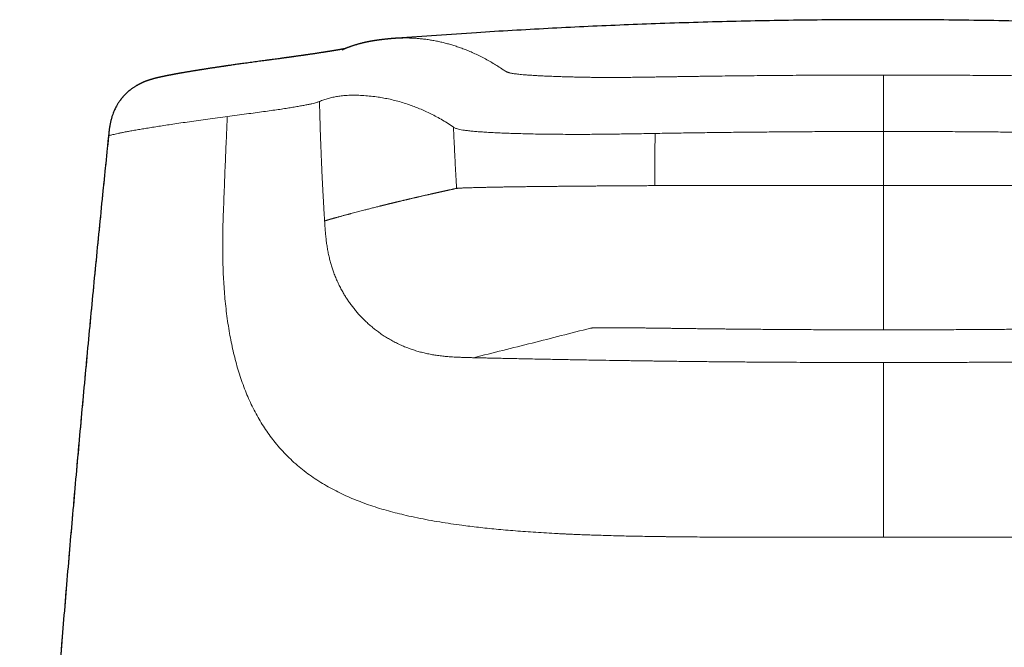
# Model space of a CAD drawing. Header units: millimetres. Extents: x 8 to 533, y 12 to 438.
# Tile 91 of 98: x 256 to 284, y 420 to 438. Entities that reach past the tile are written whole.
import ezdxf

# ---------------------------------------------------------------- set-up
doc = ezdxf.new("R2010")
doc.units = ezdxf.units.MM

msp = doc.modelspace()

# ---------------------------------------------------------------- linework, layer by layer
at = {"color": 252, "linetype": 'Continuous', "lineweight": 0}
for p, q in [((262.035, 435.252), (261.974, 435.244)), ((268.397, 434.951), (268.384, 434.96)), ((280.499, 433.313), (280.499, 434.83))]:
    msp.add_line(p, q, dxfattribs=at)
at = {"color": 7, "linetype": 'Continuous', "lineweight": 30}
for points, knots in [([(294.203, 437.449), (293.978, 437.466), (293.418, 437.509), (292.523, 437.571), (291.517, 437.636), (290.51, 437.695), (289.464, 437.75), (288.379, 437.802), (287.254, 437.847), (286.129, 437.886), (285.003, 437.918), (283.878, 437.943), (282.752, 437.96), (281.626, 437.971), (280.518, 437.974), (279.429, 437.971), (278.359, 437.962), (277.289, 437.946), (276.219, 437.923), (275.149, 437.895), (274.1, 437.86), (273.072, 437.821), (272.064, 437.776), (271.057, 437.726), (270.05, 437.67), (269.005, 437.606), (267.923, 437.534), (267.176, 437.478), (266.803, 437.45)], [0, 0, 0, 0, 0.0246861, 0.0614337, 0.0981882, 0.134949, 0.1717156, 0.2127557, 0.2538015, 0.2948522, 0.3359068, 0.3769646, 0.4180249, 0.4590868, 0.5001495, 0.5391715, 0.5781928, 0.6172128, 0.6562307, 0.6952458, 0.7342574, 0.7710361, 0.8078104, 0.84458, 0.8813441, 0.9181022, 0.9591191, 1, 1, 1, 1]), ([(266.814, 437.454), (266.808, 437.453), (266.793, 437.452), (266.777, 437.451), (266.766, 437.45), (266.757, 437.449), (266.747, 437.448), (266.736, 437.448), (266.726, 437.447), (266.714, 437.446), (266.703, 437.445), (266.691, 437.444), (266.681, 437.443), (266.671, 437.442), (266.662, 437.441), (266.654, 437.441), (266.646, 437.44), (266.639, 437.439), (266.631, 437.439), (266.624, 437.438), (266.617, 437.437), (266.609, 437.437), (266.601, 437.436), (266.593, 437.435), (266.583, 437.434), (266.572, 437.433), (266.559, 437.432), (266.547, 437.431), (266.536, 437.43), (266.526, 437.429), (266.516, 437.428), (266.507, 437.427), (266.498, 437.426), (266.491, 437.425), (266.484, 437.424), (266.478, 437.424), (266.473, 437.423), (266.469, 437.423), (266.456, 437.421), (266.443, 437.42), (266.43, 437.419), (266.425, 437.418), (266.42, 437.417), (266.414, 437.417), (266.407, 437.416), (266.4, 437.415), (266.393, 437.414), (266.386, 437.413), (266.377, 437.412), (266.368, 437.411), (266.357, 437.41), (266.345, 437.408), (266.332, 437.407), (266.319, 437.405), (266.307, 437.404), (266.297, 437.402), (266.287, 437.401), (266.279, 437.4), (266.271, 437.399), (266.264, 437.398), (266.258, 437.397), (266.251, 437.396), (266.242, 437.395), (266.231, 437.393), (266.217, 437.391), (266.205, 437.389), (266.195, 437.388), (266.188, 437.386), (266.18, 437.385), (266.172, 437.384), (266.164, 437.383), (266.155, 437.381), (266.146, 437.38), (266.136, 437.378), (266.126, 437.376), (266.116, 437.375), (266.104, 437.373), (266.09, 437.37), (266.074, 437.367), (266.059, 437.365), (266.045, 437.362), (266.031, 437.359), (266.017, 437.357), (266.001, 437.353), (265.984, 437.35), (265.967, 437.347), (265.951, 437.343), (265.936, 437.34), (265.922, 437.337), (265.908, 437.334), (265.896, 437.331), (265.882, 437.328), (265.869, 437.325), (265.854, 437.322), (265.836, 437.317), (265.813, 437.312), (265.786, 437.305), (265.759, 437.298), (265.731, 437.291), (265.704, 437.283), (265.677, 437.275), (265.649, 437.267), (265.621, 437.259), (265.594, 437.25), (265.566, 437.241), (265.538, 437.232), (265.512, 437.222), (265.486, 437.213), (265.462, 437.205), (265.442, 437.197), (265.427, 437.191), (265.416, 437.187), (265.405, 437.183), (265.394, 437.178), (265.384, 437.174), (265.374, 437.17), (265.365, 437.167), (265.357, 437.163), (265.348, 437.16), (265.341, 437.157), (265.336, 437.154), (265.331, 437.152), (265.326, 437.15), (265.322, 437.148), (265.317, 437.146), (265.312, 437.144), (265.308, 437.142), (265.303, 437.14), (265.299, 437.138), (265.294, 437.136), (265.29, 437.134), (265.285, 437.132), (265.281, 437.13), (265.276, 437.128), (265.274, 437.126), (265.274, 437.126), (265.275, 437.127), (265.276, 437.127), (265.277, 437.128), (265.279, 437.128), (265.28, 437.129), (265.282, 437.13), (265.284, 437.13), (265.287, 437.132), (265.291, 437.133), (265.293, 437.134), (265.293, 437.134)], [0, 0, 0, 0, 0.0016181, 0.00354, 0.0054961, 0.007616, 0.0098984, 0.0123442, 0.015094, 0.018092, 0.0213459, 0.0244675, 0.0276166, 0.0304748, 0.0330358, 0.0352996, 0.0372662, 0.0397308, 0.0420364, 0.0443656, 0.0467185, 0.0490951, 0.0515021, 0.0542445, 0.0574178, 0.0610719, 0.0652066, 0.069818, 0.0737753, 0.0780177, 0.0821396, 0.0859236, 0.0894365, 0.0925976, 0.095407, 0.0978646, 0.0999706, 0.101725, 0.1032867, 0.1173005, 0.11952, 0.1217441, 0.1241109, 0.1269679, 0.1303318, 0.1335225, 0.1370651, 0.1409598, 0.1452064, 0.149805, 0.154569, 0.1618666, 0.1689304, 0.1757606, 0.1820425, 0.1878503, 0.1931843, 0.1980444, 0.2024308, 0.2063333, 0.2101253, 0.213849, 0.2175043, 0.2259326, 0.2340253, 0.2423585, 0.2466754, 0.2510924, 0.2556095, 0.260265, 0.2653058, 0.2707761, 0.2763273, 0.2822601, 0.2884739, 0.2946378, 0.3007259, 0.3106359, 0.3203206, 0.3297091, 0.3387939, 0.3475751, 0.3561659, 0.3666265, 0.377509, 0.388811, 0.4003647, 0.4097134, 0.4191414, 0.4282682, 0.4369258, 0.4451146, 0.4553858, 0.4653322, 0.474954, 0.4941659, 0.5137177, 0.533635, 0.5539268, 0.5746012, 0.5956617, 0.617112, 0.6389616, 0.6611867, 0.6837505, 0.7065927, 0.729691, 0.7502206, 0.770944, 0.7918401, 0.8015672, 0.8111322, 0.8205352, 0.8297169, 0.8384756, 0.8460408, 0.8532445, 0.8600649, 0.8664093, 0.8722673, 0.8758394, 0.879203, 0.8824465, 0.8860958, 0.8902384, 0.8948742, 0.8992404, 0.9039692, 0.9090605, 0.9145146, 0.9203314, 0.9263995, 0.9323441, 0.9428448, 0.9528335, 0.9623139, 0.9672377, 0.9718222, 0.9760484, 0.9799163, 0.983426, 0.9865774, 0.9895479, 0.9943542, 0.9994516, 1, 1, 1, 1]), ([(265.343, 437.158), (265.342, 437.157), (265.339, 437.157), (265.333, 437.156), (265.327, 437.154), (265.321, 437.153), (265.314, 437.152), (265.308, 437.151), (265.303, 437.15), (265.297, 437.149), (265.292, 437.148), (265.286, 437.147), (265.279, 437.146), (265.272, 437.144), (265.263, 437.143), (265.254, 437.141), (265.243, 437.139), (265.233, 437.137), (265.223, 437.135), (265.213, 437.134), (265.204, 437.132), (265.194, 437.13), (265.184, 437.129), (265.173, 437.127), (265.162, 437.125), (265.149, 437.123), (265.136, 437.12), (265.124, 437.118), (265.112, 437.116), (265.1, 437.114), (265.087, 437.112), (265.075, 437.11), (265.062, 437.108), (265.051, 437.106), (265.042, 437.105), (265.033, 437.103), (265.024, 437.102), (265.015, 437.1), (265.005, 437.099), (264.994, 437.097), (264.982, 437.095), (264.969, 437.093), (264.954, 437.09), (264.938, 437.088), (264.921, 437.085), (264.902, 437.082), (264.883, 437.079), (264.865, 437.076), (264.849, 437.074), (264.834, 437.071), (264.821, 437.069), (264.808, 437.067), (264.796, 437.065), (264.783, 437.063), (264.769, 437.061), (264.752, 437.058), (264.733, 437.055), (264.713, 437.052), (264.693, 437.049), (264.67, 437.046), (264.643, 437.042), (264.614, 437.037), (264.585, 437.033), (264.557, 437.029), (264.53, 437.025), (264.502, 437.02), (264.472, 437.016), (264.44, 437.011), (264.405, 437.006), (264.368, 437.001), (264.33, 436.995), (264.29, 436.989), (264.255, 436.984), (264.226, 436.98), (264.204, 436.977), (264.183, 436.974), (264.165, 436.971), (264.145, 436.968), (264.122, 436.965), (264.095, 436.961), (264.066, 436.957), (264.035, 436.953), (264.002, 436.948), (263.967, 436.943), (263.935, 436.939), (263.906, 436.934), (263.88, 436.931), (263.854, 436.927), (263.829, 436.924), (263.805, 436.92), (263.783, 436.917), (263.764, 436.915), (263.748, 436.913), (263.734, 436.911), (263.721, 436.909), (263.708, 436.907), (263.693, 436.905), (263.675, 436.902), (263.654, 436.9), (263.631, 436.896), (263.605, 436.893), (263.579, 436.889), (263.551, 436.886), (263.51, 436.88), (263.454, 436.872), (263.377, 436.862), (263.291, 436.851), (263.196, 436.838), (263.104, 436.825), (263.016, 436.814), (262.934, 436.803), (262.85, 436.791), (262.763, 436.78), (262.675, 436.768), (262.587, 436.755), (262.502, 436.744), (262.424, 436.733), (262.354, 436.723), (262.287, 436.714), (262.225, 436.705), (262.166, 436.697), (262.111, 436.689), (262.06, 436.681), (262.016, 436.675), (261.98, 436.67), (261.952, 436.665), (261.926, 436.662), (261.903, 436.658), (261.883, 436.655), (261.864, 436.653), (261.844, 436.65), (261.822, 436.646), (261.796, 436.642), (261.768, 436.638), (261.738, 436.634), (261.707, 436.629), (261.676, 436.624), (261.645, 436.62), (261.614, 436.615), (261.584, 436.611), (261.551, 436.605), (261.514, 436.6), (261.475, 436.594), (261.437, 436.588), (261.4, 436.582), (261.366, 436.577), (261.334, 436.572), (261.305, 436.567), (261.279, 436.563), (261.254, 436.559), (261.228, 436.555), (261.201, 436.551), (261.172, 436.546), (261.142, 436.541), (261.11, 436.536), (261.078, 436.531), (261.044, 436.525), (261.01, 436.52), (260.976, 436.514), (260.944, 436.509), (260.912, 436.504), (260.882, 436.498), (260.853, 436.494), (260.824, 436.489), (260.794, 436.483), (260.763, 436.478), (260.733, 436.473), (260.704, 436.468), (260.676, 436.463), (260.651, 436.458), (260.629, 436.454), (260.608, 436.451), (260.587, 436.447), (260.567, 436.443), (260.547, 436.44), (260.528, 436.436), (260.512, 436.433), (260.496, 436.43), (260.481, 436.427), (260.465, 436.424), (260.449, 436.421), (260.433, 436.418), (260.419, 436.415), (260.404, 436.413), (260.39, 436.41), (260.376, 436.407), (260.363, 436.404), (260.349, 436.402), (260.336, 436.399), (260.322, 436.396), (260.309, 436.394), (260.296, 436.391), (260.285, 436.389), (260.272, 436.386), (260.259, 436.383), (260.247, 436.381), (260.237, 436.379), (260.229, 436.377), (260.222, 436.376), (260.215, 436.374), (260.209, 436.373), (260.201, 436.371), (260.193, 436.369), (260.184, 436.367), (260.174, 436.365), (260.164, 436.363), (260.153, 436.36), (260.143, 436.358), (260.134, 436.356), (260.126, 436.354), (260.119, 436.352), (260.111, 436.351), (260.102, 436.349), (260.093, 436.346), (260.082, 436.344), (260.07, 436.341), (260.058, 436.338), (260.047, 436.335), (260.036, 436.333), (260.026, 436.33), (260.017, 436.328), (260.007, 436.325), (259.997, 436.323), (259.986, 436.32), (259.976, 436.317), (259.965, 436.314), (259.953, 436.311), (259.94, 436.307), (259.927, 436.303), (259.913, 436.3), (259.9, 436.296), (259.889, 436.292), (259.879, 436.289), (259.87, 436.287), (259.863, 436.285), (259.857, 436.282), (259.85, 436.28), (259.844, 436.278), (259.836, 436.276), (259.827, 436.273), (259.816, 436.269), (259.806, 436.266), (259.795, 436.262), (259.786, 436.259), (259.778, 436.256), (259.772, 436.254), (259.767, 436.252), (259.762, 436.25), (259.755, 436.248), (259.748, 436.245), (259.74, 436.242), (259.73, 436.239), (259.72, 436.235), (259.711, 436.231), (259.701, 436.227), (259.693, 436.224), (259.686, 436.221), (259.679, 436.218), (259.672, 436.215), (259.664, 436.212), (259.656, 436.208), (259.647, 436.204), (259.639, 436.201), (259.632, 436.198), (259.624, 436.194), (259.614, 436.189), (259.601, 436.183), (259.587, 436.177), (259.571, 436.169), (259.552, 436.159), (259.532, 436.149), (259.513, 436.138), (259.495, 436.128), (259.477, 436.118), (259.456, 436.105), (259.43, 436.089), (259.4, 436.07), (259.369, 436.048), (259.334, 436.023), (259.296, 435.994), (259.257, 435.961), (259.218, 435.927), (259.18, 435.891), (259.149, 435.86), (259.125, 435.834), (259.107, 435.814), (259.09, 435.795), (259.073, 435.775), (259.058, 435.757), (259.046, 435.741), (259.036, 435.729), (259.029, 435.719), (259.021, 435.709), (259.011, 435.695), (258.998, 435.677), (258.983, 435.654), (258.965, 435.627), (258.945, 435.595), (258.923, 435.558), (258.9, 435.516), (258.874, 435.466), (258.848, 435.408), (258.82, 435.341), (258.794, 435.266), (258.77, 435.184), (258.748, 435.096), (258.729, 435.001), (258.713, 434.899), (258.701, 434.796), (258.694, 434.727), (258.69, 434.694)], [0, 0, 0, 0, 0.001815, 0.004358, 0.007118, 0.009775, 0.012267, 0.014594, 0.016757, 0.018756, 0.020616, 0.022632, 0.024887, 0.027381, 0.030115, 0.032958, 0.036569, 0.039818, 0.042706, 0.045234, 0.048187, 0.050989, 0.05364, 0.056325, 0.059382, 0.062818, 0.066588, 0.069318, 0.072159, 0.07511, 0.078172, 0.081299, 0.084169, 0.086717, 0.088945, 0.090853, 0.092711, 0.094765, 0.097015, 0.09946, 0.102093, 0.104816, 0.107593, 0.11116, 0.114813, 0.11855, 0.122373, 0.126064, 0.12915, 0.13198, 0.134552, 0.136867, 0.139017, 0.141365, 0.143951, 0.147069, 0.150474, 0.1541, 0.157685, 0.161203, 0.166311, 0.171268, 0.176055, 0.180639, 0.18502, 0.18925, 0.194063, 0.199146, 0.204496, 0.210029, 0.215708, 0.221534, 0.227447, 0.230835, 0.233945, 0.236778, 0.239333, 0.241686, 0.244999, 0.248643, 0.252616, 0.256693, 0.260997, 0.265529, 0.270286, 0.273393, 0.276588, 0.279873, 0.283104, 0.286022, 0.288623, 0.290906, 0.292873, 0.294523, 0.295856, 0.297415, 0.299227, 0.301302, 0.303715, 0.306406, 0.309361, 0.312408, 0.315499, 0.318634, 0.326195, 0.334001, 0.343611, 0.353572, 0.363902, 0.372058, 0.380429, 0.389016, 0.397819, 0.406836, 0.416069, 0.425464, 0.433426, 0.441044, 0.448321, 0.455255, 0.461848, 0.468099, 0.474008, 0.479575, 0.483245, 0.486611, 0.489672, 0.492428, 0.494879, 0.496861, 0.499236, 0.502004, 0.505165, 0.508719, 0.512406, 0.516388, 0.520389, 0.524364, 0.528313, 0.532236, 0.536133, 0.541449, 0.546716, 0.551935, 0.557017, 0.561842, 0.566294, 0.570372, 0.574077, 0.577566, 0.581296, 0.585299, 0.589572, 0.594098, 0.598867, 0.60388, 0.609137, 0.614561, 0.619789, 0.625258, 0.630434, 0.635319, 0.640138, 0.645017, 0.650256, 0.65555, 0.660891, 0.666239, 0.671393, 0.676364, 0.679912, 0.683729, 0.687814, 0.69193, 0.695779, 0.69936, 0.702691, 0.705776, 0.708696, 0.711813, 0.715348, 0.718418, 0.721625, 0.724643, 0.727451, 0.730523, 0.733378, 0.736268, 0.739215, 0.742216, 0.745379, 0.747784, 0.750369, 0.753131, 0.756073, 0.759083, 0.761198, 0.763063, 0.764677, 0.766063, 0.767545, 0.769235, 0.771133, 0.773238, 0.775551, 0.777876, 0.780609, 0.782986, 0.785009, 0.786726, 0.788482, 0.790302, 0.792189, 0.794334, 0.796848, 0.799729, 0.802593, 0.805282, 0.807759, 0.810024, 0.812124, 0.814161, 0.816665, 0.81908, 0.821477, 0.823873, 0.826403, 0.829214, 0.832121, 0.835074, 0.83777, 0.840207, 0.842409, 0.843883, 0.845279, 0.846596, 0.847834, 0.849046, 0.850501, 0.852239, 0.854081, 0.856144, 0.858077, 0.859743, 0.861139, 0.862267, 0.862949, 0.863782, 0.864786, 0.865959, 0.867303, 0.868818, 0.870501, 0.87206, 0.873355, 0.87447, 0.875523, 0.876514, 0.877443, 0.87831, 0.879703, 0.880899, 0.881896, 0.882708, 0.883639, 0.884823, 0.886191, 0.88779, 0.889622, 0.891686, 0.893983, 0.896361, 0.898259, 0.899756, 0.901855, 0.90428, 0.907036, 0.910011, 0.912957, 0.916651, 0.920286, 0.923867, 0.927394, 0.930779, 0.93258, 0.93431, 0.93597, 0.93756, 0.939075, 0.940357, 0.941326, 0.941883, 0.942556, 0.943495, 0.944701, 0.946177, 0.947923, 0.949939, 0.952226, 0.954784, 0.957614, 0.961105, 0.964937, 0.969108, 0.973622, 0.978478, 0.983579, 0.989008, 0.994768, 1, 1, 1, 1]), ([(258.69, 434.694), (258.63, 434.105), (258.503, 432.86), (258.315, 430.957), (258.126, 428.988), (257.943, 427.018), (257.766, 425.048), (257.593, 423.078), (257.427, 421.107), (257.266, 419.137), (257.111, 417.167), (256.961, 415.196), (256.817, 413.225), (256.679, 411.254), (256.546, 409.283), (256.419, 407.312), (256.301, 405.412), (256.228, 404.169), (256.194, 403.583)], [0, 0, 0, 0, 0.056883, 0.120215, 0.183547, 0.246879, 0.31021, 0.373541, 0.436872, 0.500203, 0.563535, 0.626867, 0.690201, 0.753535, 0.81687, 0.880206, 0.943543, 1, 1, 1, 1])]:
    msp.add_open_spline(points, degree=3, knots=knots, dxfattribs=at)
at = {"color": 252, "linetype": 'Continuous', "lineweight": 0}
for points, knots in [([(266.814, 437.451), (266.821, 437.452), (266.84, 437.453), (266.872, 437.455), (266.911, 437.457), (266.95, 437.458), (267.014, 437.46), (267.104, 437.46), (267.221, 437.457), (267.34, 437.45), (267.463, 437.44), (267.588, 437.426), (267.717, 437.408), (267.847, 437.386), (267.976, 437.36), (268.101, 437.331), (268.223, 437.3), (268.347, 437.265), (268.471, 437.226), (268.597, 437.183), (268.724, 437.135), (268.858, 437.081), (268.998, 437.019), (269.145, 436.949), (269.294, 436.871), (269.439, 436.79), (269.579, 436.706), (269.692, 436.634), (269.762, 436.588), (269.789, 436.57), (269.796, 436.565), (269.803, 436.56), (269.811, 436.555), (269.819, 436.55), (269.827, 436.544), (269.836, 436.539), (269.843, 436.534), (269.848, 436.531), (269.852, 436.529), (269.856, 436.527), (269.859, 436.525), (269.863, 436.523), (269.867, 436.521), (269.875, 436.516), (269.889, 436.51), (269.905, 436.503), (269.921, 436.497), (269.935, 436.492), (269.949, 436.488), (269.964, 436.483), (269.988, 436.477), (270.024, 436.469), (270.075, 436.46), (270.133, 436.451), (270.197, 436.443), (270.271, 436.435), (270.354, 436.427), (270.453, 436.419), (270.568, 436.411), (270.701, 436.403), (270.844, 436.395), (270.999, 436.388), (271.164, 436.381), (271.331, 436.375), (271.494, 436.369), (271.648, 436.365), (271.802, 436.361), (271.958, 436.358), (272.118, 436.355), (272.282, 436.352), (272.448, 436.351), (272.619, 436.35), (272.794, 436.35), (272.976, 436.35), (273.129, 436.351), (273.251, 436.351), (273.34, 436.352), (273.43, 436.353), (273.523, 436.354), (273.617, 436.355), (273.714, 436.356), (273.825, 436.358), (273.954, 436.36), (274.105, 436.362), (274.267, 436.365), (274.427, 436.367), (274.576, 436.369), (274.708, 436.372), (274.838, 436.374), (274.976, 436.376), (275.116, 436.378), (275.255, 436.38), (275.391, 436.382), (275.529, 436.384), (275.67, 436.386), (275.812, 436.388), (276.019, 436.39), (276.289, 436.394), (276.618, 436.397), (276.937, 436.4), (277.257, 436.403), (277.715, 436.407), (278.313, 436.411), (279.045, 436.414), (279.773, 436.417), (280.258, 436.417), (280.499, 436.417)], [0, 0, 0, 0, 0.0061767, 0.0182491, 0.0303241, 0.0424019, 0.0544825, 0.0890531, 0.1237384, 0.1585392, 0.1934559, 0.2284877, 0.263634, 0.298894, 0.3341051, 0.3655642, 0.3968773, 0.4280438, 0.4590645, 0.4899402, 0.5206721, 0.5512612, 0.5853788, 0.6193881, 0.6532908, 0.687088, 0.7167439, 0.7463213, 0.7608689, 0.7621482, 0.7636933, 0.7654088, 0.7670308, 0.7685593, 0.7704195, 0.7721194, 0.7736589, 0.774431, 0.7751554, 0.7758321, 0.7764611, 0.7770424, 0.7776023, 0.7785736, 0.7811447, 0.7835699, 0.7852131, 0.7867822, 0.7882776, 0.7896994, 0.791048, 0.7945303, 0.7978858, 0.8011197, 0.8042641, 0.8074802, 0.8107992, 0.8142266, 0.8183664, 0.8225546, 0.8267991, 0.8311075, 0.835487, 0.8399445, 0.8437404, 0.8473687, 0.8508338, 0.8542316, 0.8576208, 0.8609357, 0.8641845, 0.8674266, 0.8706818, 0.873959, 0.8772851, 0.8788134, 0.8803621, 0.881932, 0.8835236, 0.8851377, 0.8867749, 0.8884358, 0.8907915, 0.8933321, 0.8960584, 0.8989711, 0.9013907, 0.9035072, 0.9055959, 0.9079396, 0.9104015, 0.9126511, 0.9149007, 0.9171892, 0.9195907, 0.9219591, 0.9242944, 0.9299879, 0.9354749, 0.9407554, 0.9459409, 0.9514384, 0.9636652, 0.9758328, 0.9879435, 1, 1, 1, 1]), ([(280.499, 436.417), (280.499, 436.415), (280.499, 436.411), (280.499, 436.403), (280.499, 436.393), (280.499, 436.378), (280.499, 436.358), (280.499, 436.332), (280.499, 436.303), (280.499, 436.27), (280.499, 436.234), (280.499, 436.194), (280.499, 436.145), (280.499, 436.086), (280.499, 436.016), (280.499, 435.94), (280.499, 435.86), (280.499, 435.775), (280.499, 435.687), (280.499, 435.595), (280.499, 435.501), (280.499, 435.406), (280.499, 435.309), (280.499, 435.212), (280.499, 435.115), (280.499, 435.02), (280.499, 434.924), (280.499, 434.861), (280.499, 434.83)], [0, 0, 0, 0, 0.0357226, 0.0714424, 0.1071624, 0.14289, 0.1786228, 0.2143303, 0.2500155, 0.2812495, 0.3124972, 0.3437531, 0.3750099, 0.4166743, 0.4583415, 0.5000131, 0.5416835, 0.5833497, 0.6250129, 0.6666791, 0.7083427, 0.7499928, 0.791636, 0.8333046, 0.8749798, 0.9166292, 0.9583074, 1, 1, 1, 1]), ([(280.499, 436.417), (280.708, 436.417), (281.126, 436.417), (281.753, 436.415), (282.379, 436.413), (283.005, 436.409), (283.596, 436.404), (284.153, 436.399), (284.674, 436.394), (285.194, 436.388), (285.715, 436.381), (286.235, 436.373), (286.582, 436.367), (286.756, 436.364)], [0, 0, 0, 0, 0.0999292, 0.1998437, 0.2997549, 0.3996741, 0.4996127, 0.5829177, 0.6662493, 0.7496008, 0.8329665, 0.9164124, 1, 1, 1, 1]), ([(268.385, 434.96), (268.327, 434.998), (268.214, 435.073), (268.046, 435.173), (267.881, 435.265), (267.72, 435.347), (267.561, 435.421), (267.406, 435.488), (267.253, 435.547), (267.091, 435.604), (266.92, 435.657), (266.741, 435.705), (266.567, 435.746), (266.397, 435.778), (266.216, 435.806), (266.026, 435.829), (265.827, 435.845), (265.636, 435.852), (265.45, 435.849), (265.283, 435.837), (265.134, 435.818), (265.002, 435.793), (264.873, 435.761), (264.746, 435.723), (264.668, 435.69), (264.629, 435.674)], [0, 0, 0, 0, 0.036032, 0.071926, 0.107695, 0.143345, 0.178883, 0.214314, 0.249645, 0.284881, 0.329054, 0.373101, 0.417035, 0.46087, 0.504621, 0.560202, 0.615695, 0.671126, 0.726525, 0.781918, 0.825454, 0.869018, 0.912621, 0.956277, 1, 1, 1, 1]), ([(264.615, 435.669), (264.605, 435.666), (264.584, 435.658), (264.543, 435.644), (264.489, 435.629), (264.418, 435.612), (264.328, 435.593), (264.22, 435.571), (264.095, 435.548), (263.957, 435.523), (263.807, 435.499), (263.646, 435.473), (263.467, 435.446), (263.27, 435.418), (263.055, 435.388), (262.824, 435.356), (262.575, 435.323), (262.308, 435.288), (262.127, 435.264), (262.036, 435.252)], [0, 0, 0, 0, 0.062291, 0.124593, 0.186904, 0.249243, 0.311614, 0.374024, 0.436481, 0.498974, 0.554987, 0.611016, 0.66707, 0.723152, 0.77926, 0.834395, 0.889562, 0.944758, 1, 1, 1, 1]), ([(264.627, 435.674), (264.624, 435.674), (264.62, 435.672), (264.616, 435.67), (264.614, 435.669)], [0, 0, 0, 0, 0.499913, 1, 1, 1, 1]), ([(264.77, 432.314), (264.77, 432.316), (264.77, 432.319), (264.769, 432.327), (264.769, 432.339), (264.767, 432.358), (264.766, 432.381), (264.764, 432.411), (264.762, 432.447), (264.759, 432.491), (264.756, 432.54), (264.753, 432.597), (264.75, 432.656), (264.746, 432.716), (264.742, 432.777), (264.739, 432.843), (264.735, 432.914), (264.73, 432.991), (264.726, 433.073), (264.721, 433.159), (264.717, 433.248), (264.712, 433.34), (264.707, 433.437), (264.702, 433.541), (264.697, 433.652), (264.691, 433.777), (264.685, 433.914), (264.679, 434.059), (264.673, 434.201), (264.668, 434.338), (264.663, 434.47), (264.658, 434.594), (264.654, 434.711), (264.65, 434.82), (264.647, 434.923), (264.644, 435.02), (264.641, 435.109), (264.639, 435.191), (264.637, 435.266), (264.635, 435.334), (264.633, 435.396), (264.632, 435.453), (264.631, 435.503), (264.63, 435.547), (264.629, 435.585), (264.628, 435.614), (264.627, 435.636), (264.627, 435.652), (264.627, 435.665), (264.627, 435.672), (264.627, 435.674)], [0, 0, 0, 0, 0.001103, 0.002881, 0.006823, 0.012307, 0.019352, 0.027985, 0.038979, 0.051863, 0.066691, 0.08353, 0.102457, 0.119159, 0.137302, 0.156943, 0.178141, 0.200965, 0.225486, 0.251785, 0.277529, 0.304913, 0.334015, 0.36492, 0.397719, 0.432509, 0.47675, 0.520051, 0.56221, 0.603049, 0.642412, 0.680159, 0.71416, 0.746527, 0.777182, 0.806058, 0.833094, 0.856955, 0.879085, 0.89945, 0.918023, 0.934782, 0.949706, 0.96278, 0.97399, 0.983324, 0.989089, 0.993791, 0.997429, 1, 1, 1, 1]), ([(261.975, 435.244), (261.879, 435.231), (261.688, 435.206), (261.416, 435.168), (261.155, 435.131), (260.906, 435.095), (260.67, 435.061), (260.452, 435.028), (260.249, 434.997), (260.061, 434.968), (259.885, 434.94), (259.721, 434.914), (259.565, 434.888), (259.419, 434.863), (259.283, 434.838), (259.161, 434.816), (259.052, 434.795), (258.957, 434.775), (258.878, 434.757), (258.813, 434.742), (258.762, 434.728), (258.725, 434.716), (258.7, 434.705), (258.694, 434.699), (258.691, 434.696)], [0, 0, 0, 0, 0.04634, 0.092702, 0.139091, 0.185513, 0.231966, 0.278454, 0.322316, 0.366208, 0.410127, 0.454075, 0.49805, 0.544723, 0.591429, 0.638169, 0.684946, 0.73176, 0.778612, 0.822821, 0.867063, 0.91134, 0.955652, 1, 1, 1, 1]), ([(261.92, 432.49), (261.925, 432.623), (261.935, 432.885), (261.95, 433.268), (261.964, 433.634), (261.978, 433.984), (261.992, 434.318), (262.006, 434.64), (262.019, 434.95), (262.028, 435.153), (262.033, 435.253)], [0, 0, 0, 0, 0.144966, 0.283846, 0.416304, 0.542616, 0.663457, 0.779512, 0.891465, 1, 1, 1, 1]), ([(274.07, 434.775), (273.986, 434.773), (273.816, 434.77), (273.563, 434.766), (273.312, 434.762), (273.063, 434.758), (272.819, 434.755), (272.58, 434.752), (272.347, 434.75), (272.119, 434.749), (271.873, 434.749), (271.613, 434.749), (271.341, 434.751), (271.078, 434.753), (270.824, 434.757), (270.58, 434.761), (270.346, 434.767), (270.121, 434.773), (269.907, 434.78), (269.704, 434.789), (269.512, 434.798), (269.334, 434.807), (269.168, 434.818), (269.017, 434.83), (268.881, 434.843), (268.761, 434.856), (268.658, 434.87), (268.572, 434.885), (268.506, 434.901), (268.458, 434.918), (268.424, 434.934), (268.406, 434.946), (268.397, 434.951)], [0, 0, 0, 0, 0.028213, 0.056399, 0.084562, 0.112712, 0.140868, 0.168518, 0.196139, 0.223726, 0.25129, 0.287077, 0.322881, 0.358713, 0.394564, 0.430419, 0.466254, 0.502042, 0.537773, 0.573455, 0.609104, 0.644736, 0.680371, 0.716002, 0.751612, 0.787185, 0.822711, 0.858192, 0.893625, 0.929051, 0.964514, 1, 1, 1, 1]), ([(268.397, 434.951), (268.403, 434.808), (268.415, 434.52), (268.436, 434.09), (268.459, 433.659), (268.476, 433.372), (268.485, 433.228)], [0, 0, 0, 0, 0.249997, 0.499996, 0.749997, 1, 1, 1, 1]), ([(258.69, 434.696), (258.617, 433.971), (258.469, 432.52), (258.256, 430.343), (258.049, 428.165), (257.849, 425.986), (257.656, 423.807), (257.47, 421.627), (257.291, 419.447), (257.116, 417.231), (256.945, 414.98), (256.779, 412.694), (256.621, 410.408), (256.47, 408.121), (256.326, 405.834), (256.237, 404.309), (256.192, 403.546)], [0, 0, 0, 0, 0.069996, 0.139994, 0.209994, 0.279995, 0.349997, 0.42, 0.490003, 0.560006, 0.633342, 0.706676, 0.78001, 0.853342, 0.926672, 1, 1, 1, 1]), ([(274.07, 434.775), (274.07, 434.742), (274.068, 434.673), (274.067, 434.566), (274.065, 434.451), (274.064, 434.328), (274.062, 434.197), (274.062, 434.062), (274.061, 433.922), (274.06, 433.778), (274.06, 433.627), (274.06, 433.469), (274.06, 433.362), (274.06, 433.307)], [0, 0, 0, 0, 0.0678885, 0.1410141, 0.2193776, 0.3029794, 0.3918202, 0.4859002, 0.5794034, 0.6775648, 0.7803845, 0.8878629, 1, 1, 1, 1]), ([(280.499, 434.83), (280.284, 434.83), (279.854, 434.829), (279.21, 434.828), (278.565, 434.825), (277.921, 434.821), (277.313, 434.816), (276.741, 434.811), (276.206, 434.806), (275.671, 434.799), (275.137, 434.792), (274.603, 434.784), (274.248, 434.778), (274.07, 434.775)], [0, 0, 0, 0, 0.100043, 0.200106, 0.300174, 0.400232, 0.500266, 0.5836, 0.666902, 0.750171, 0.833439, 0.916726, 1, 1, 1, 1]), ([(280.499, 434.83), (280.714, 434.83), (281.144, 434.829), (281.789, 434.828), (282.434, 434.825), (283.078, 434.821), (283.686, 434.816), (284.257, 434.811), (284.793, 434.806), (285.327, 434.799), (285.861, 434.792), (286.395, 434.784), (286.75, 434.778), (286.928, 434.775)], [0, 0, 0, 0, 0.100043, 0.200106, 0.300174, 0.400232, 0.500266, 0.5836, 0.666902, 0.750171, 0.833439, 0.916726, 1, 1, 1, 1]), ([(274.06, 433.307), (274, 433.307), (273.88, 433.306), (273.698, 433.306), (273.515, 433.305), (273.331, 433.304), (273.146, 433.302), (272.964, 433.301), (272.787, 433.299), (272.613, 433.298), (272.44, 433.297), (272.268, 433.295), (272.094, 433.294), (271.918, 433.292), (271.742, 433.291), (271.567, 433.289), (271.395, 433.288), (271.226, 433.286), (271.062, 433.285), (270.905, 433.283), (270.753, 433.282), (270.604, 433.28), (270.458, 433.278), (270.312, 433.276), (270.167, 433.274), (270.023, 433.272), (269.884, 433.27), (269.749, 433.268), (269.62, 433.265), (269.498, 433.263), (269.384, 433.261), (269.277, 433.258), (269.176, 433.256), (269.081, 433.254), (268.995, 433.251), (268.917, 433.25), (268.848, 433.248), (268.786, 433.246), (268.729, 433.244), (268.68, 433.242), (268.636, 433.24), (268.598, 433.238), (268.565, 433.237), (268.538, 433.235), (268.516, 433.233), (268.499, 433.23), (268.489, 433.229), (268.484, 433.228)], [0, 0, 0, 0, 0.02075, 0.041748, 0.062983, 0.084452, 0.106149, 0.128057, 0.148895, 0.169905, 0.191083, 0.21242, 0.233907, 0.256847, 0.279931, 0.303155, 0.326516, 0.350007, 0.37362, 0.395988, 0.418447, 0.440986, 0.463595, 0.486262, 0.510355, 0.53449, 0.558659, 0.582853, 0.607066, 0.631293, 0.654145, 0.676999, 0.699841, 0.722663, 0.745457, 0.76615, 0.786805, 0.807413, 0.827968, 0.848467, 0.868909, 0.889293, 0.91164, 0.933893, 0.956037, 0.978074, 1, 1, 1, 1]), ([(274.06, 433.307), (274.259, 433.307), (274.657, 433.307), (275.256, 433.307), (275.855, 433.308), (276.455, 433.308), (277.056, 433.308), (277.646, 433.309), (278.225, 433.31), (278.794, 433.31), (279.362, 433.311), (279.931, 433.312), (280.31, 433.313), (280.499, 433.313)], [0, 0, 0, 0, 0.093137, 0.186332, 0.279578, 0.372871, 0.466203, 0.559569, 0.647626, 0.735702, 0.823793, 0.911894, 1, 1, 1, 1]), ([(286.94, 433.307), (286.834, 433.307), (286.623, 433.308), (286.312, 433.308), (286.008, 433.309), (285.711, 433.309), (285.421, 433.31), (285.137, 433.31), (284.851, 433.31), (284.562, 433.311), (284.27, 433.311), (283.984, 433.311), (283.704, 433.312), (283.405, 433.312), (283.086, 433.312), (282.748, 433.312), (282.416, 433.312), (282.088, 433.313), (281.73, 433.313), (281.341, 433.313), (280.92, 433.313), (280.64, 433.313), (280.499, 433.313)], [0, 0, 0, 0, 0.0497793, 0.0983457, 0.1457121, 0.1919145, 0.2370137, 0.2810713, 0.324149, 0.3704752, 0.4157693, 0.4601102, 0.5035773, 0.5462494, 0.5995341, 0.6518213, 0.7032728, 0.7540512, 0.80432, 0.8696504, 0.9347547, 1, 1, 1, 1]), ([(280.499, 433.313), (280.499, 433.249), (280.499, 433.12), (280.499, 432.928), (280.499, 432.736), (280.499, 432.546), (280.499, 432.357), (280.499, 432.169), (280.499, 431.984), (280.499, 431.807), (280.499, 431.638), (280.499, 431.479), (280.499, 431.321), (280.499, 431.167), (280.499, 431.016), (280.499, 430.87), (280.499, 430.728), (280.499, 430.59), (280.499, 430.46), (280.499, 430.338), (280.499, 430.224), (280.499, 430.115), (280.499, 430.01), (280.499, 429.916), (280.499, 429.833), (280.499, 429.759), (280.499, 429.689), (280.499, 429.624), (280.499, 429.564), (280.499, 429.508), (280.499, 429.456), (280.499, 429.408), (280.499, 429.368), (280.499, 429.334), (280.499, 429.307), (280.499, 429.286), (280.499, 429.27), (280.499, 429.26), (280.499, 429.255), (280.499, 429.253), (280.499, 429.252)], [0, 0, 0, 0, 0.031252, 0.062504, 0.093755, 0.125007, 0.156262, 0.187515, 0.218763, 0.250008, 0.278007, 0.306008, 0.334008, 0.362007, 0.390009, 0.417512, 0.445013, 0.472512, 0.500013, 0.52502, 0.550027, 0.575028, 0.600026, 0.625028, 0.645872, 0.666717, 0.687556, 0.708385, 0.729203, 0.750015, 0.773324, 0.796644, 0.819976, 0.843317, 0.866661, 0.889996, 0.917495, 0.944997, 0.972497, 1, 1, 1, 1]), ([(268.45, 433.222), (268.441, 433.22), (268.422, 433.216), (268.395, 433.21), (268.368, 433.204), (268.342, 433.199), (268.316, 433.193), (268.291, 433.187), (268.266, 433.182), (268.242, 433.177), (268.217, 433.171), (268.193, 433.166), (268.169, 433.161), (268.145, 433.156), (268.122, 433.151), (268.098, 433.145), (268.073, 433.14), (268.047, 433.134), (268.022, 433.129), (267.997, 433.123), (267.973, 433.118), (267.949, 433.113), (267.926, 433.107), (267.903, 433.102), (267.882, 433.098), (267.867, 433.094), (267.859, 433.092), (267.857, 433.092), (267.855, 433.092), (267.852, 433.091), (267.85, 433.091), (267.848, 433.09), (267.839, 433.088), (267.825, 433.085), (267.804, 433.08), (267.782, 433.075), (267.76, 433.07), (267.735, 433.065), (267.708, 433.059), (267.68, 433.052), (267.652, 433.046), (267.62, 433.039), (267.585, 433.031), (267.547, 433.022), (267.509, 433.013), (267.471, 433.005), (267.444, 432.998), (267.428, 432.994), (267.421, 432.993), (267.415, 432.992), (267.409, 432.99), (267.403, 432.989), (267.396, 432.987), (267.386, 432.985), (267.372, 432.982), (267.353, 432.977), (267.333, 432.972), (267.311, 432.967), (267.288, 432.962), (267.264, 432.957), (267.239, 432.951), (267.214, 432.945), (267.189, 432.939), (267.163, 432.933), (267.137, 432.927), (267.111, 432.921), (267.084, 432.914), (267.057, 432.908), (267.029, 432.901), (267.002, 432.895), (266.974, 432.888), (266.946, 432.882), (266.925, 432.877), (266.912, 432.873), (266.906, 432.872), (266.901, 432.871), (266.896, 432.87), (266.891, 432.869), (266.886, 432.867), (266.878, 432.866), (266.867, 432.863), (266.852, 432.859), (266.836, 432.855), (266.818, 432.851), (266.801, 432.847), (266.783, 432.843), (266.766, 432.839), (266.749, 432.834), (266.731, 432.83), (266.713, 432.826), (266.695, 432.821), (266.677, 432.817), (266.659, 432.813), (266.647, 432.81), (266.641, 432.808), (266.639, 432.808), (266.636, 432.807), (266.634, 432.807), (266.629, 432.806), (266.62, 432.803), (266.608, 432.8), (266.594, 432.797), (266.581, 432.794), (266.568, 432.791), (266.555, 432.788), (266.543, 432.785), (266.532, 432.782), (266.521, 432.779), (266.51, 432.776), (266.499, 432.774), (266.49, 432.771), (266.48, 432.769), (266.471, 432.767), (266.463, 432.765), (266.455, 432.763), (266.448, 432.761), (266.441, 432.759), (266.434, 432.758), (266.427, 432.756), (266.421, 432.755), (266.415, 432.753), (266.409, 432.752), (266.404, 432.751), (266.4, 432.749), (266.396, 432.748), (266.392, 432.747), (266.388, 432.746), (266.385, 432.746), (266.382, 432.745), (266.38, 432.744), (266.378, 432.744), (266.376, 432.744), (266.376, 432.743), (266.375, 432.743), (266.375, 432.743), (266.374, 432.743), (266.37, 432.742), (266.365, 432.741), (266.357, 432.739), (266.343, 432.735), (266.317, 432.729), (266.284, 432.72), (266.247, 432.711), (266.202, 432.699), (266.148, 432.686), (266.089, 432.671), (266.033, 432.656), (265.979, 432.642), (265.926, 432.629), (265.866, 432.613), (265.8, 432.596), (265.727, 432.577), (265.656, 432.559), (265.585, 432.54), (265.534, 432.527), (265.503, 432.518), (265.491, 432.515), (265.479, 432.512), (265.468, 432.509), (265.453, 432.505), (265.434, 432.5), (265.405, 432.492), (265.37, 432.483), (265.331, 432.473), (265.294, 432.463), (265.257, 432.453), (265.221, 432.443), (265.189, 432.434), (265.162, 432.427), (265.14, 432.421), (265.125, 432.417), (265.118, 432.414), (265.116, 432.414), (265.114, 432.413), (265.112, 432.413), (265.109, 432.412), (265.107, 432.412), (265.101, 432.41), (265.091, 432.407), (265.076, 432.403), (265.06, 432.399), (265.045, 432.394), (265.03, 432.39), (265.016, 432.386), (265.002, 432.382), (264.988, 432.378), (264.975, 432.375), (264.962, 432.371), (264.95, 432.367), (264.938, 432.364), (264.927, 432.361), (264.916, 432.358), (264.906, 432.355), (264.896, 432.352), (264.887, 432.349), (264.879, 432.347), (264.87, 432.344), (264.862, 432.342), (264.855, 432.34), (264.847, 432.337), (264.84, 432.335), (264.833, 432.333), (264.826, 432.331), (264.82, 432.329), (264.814, 432.327), (264.809, 432.326), (264.804, 432.325), (264.8, 432.323), (264.795, 432.322), (264.792, 432.321), (264.788, 432.32), (264.785, 432.319), (264.782, 432.318), (264.78, 432.317), (264.778, 432.316), (264.776, 432.315), (264.774, 432.315), (264.773, 432.315), (264.772, 432.315), (264.771, 432.315), (264.771, 432.315), (264.77, 432.315), (264.77, 432.315), (264.77, 432.315), (264.77, 432.315)], [0, 0, 0, 0, 0.0060605, 0.0120321, 0.0179078, 0.0236817, 0.02935, 0.034915, 0.0403794, 0.0457462, 0.0512669, 0.056687, 0.0620097, 0.0672385, 0.0723765, 0.0774272, 0.0833774, 0.0892123, 0.0949377, 0.1005593, 0.1060829, 0.1114179, 0.1166694, 0.1218425, 0.1269424, 0.1314444, 0.1319465, 0.132448, 0.1329488, 0.133449, 0.1339487, 0.1344972, 0.1352388, 0.1398299, 0.1443485, 0.1496399, 0.1548435, 0.159967, 0.1667165, 0.1733527, 0.1798922, 0.1863505, 0.1954676, 0.2044956, 0.213475, 0.222434, 0.2313732, 0.2328468, 0.2343289, 0.2358194, 0.2373184, 0.2388259, 0.2403421, 0.2418668, 0.2461046, 0.2504085, 0.2556187, 0.2609232, 0.266322, 0.2722114, 0.2782092, 0.2843153, 0.2905297, 0.2968521, 0.3032822, 0.3098194, 0.3164634, 0.3232134, 0.3300688, 0.3369034, 0.343838, 0.3508714, 0.3580027, 0.3596427, 0.3612185, 0.3624153, 0.3636247, 0.3648464, 0.3660807, 0.3673275, 0.3708207, 0.3744087, 0.3788037, 0.3833333, 0.3879976, 0.3922759, 0.3966615, 0.4011544, 0.4057543, 0.4104612, 0.4152747, 0.4199004, 0.4246199, 0.4288504, 0.4292262, 0.4297781, 0.4304244, 0.4310678, 0.4317082, 0.4341954, 0.4379299, 0.441556, 0.4450735, 0.4484821, 0.4517818, 0.4549723, 0.4580535, 0.4610253, 0.4638876, 0.4666405, 0.4692838, 0.4718176, 0.4741064, 0.4762978, 0.478392, 0.4803889, 0.4822886, 0.4842089, 0.4860185, 0.4877178, 0.4893066, 0.4907851, 0.4921299, 0.4933686, 0.494501, 0.4955274, 0.4965652, 0.4974661, 0.4982304, 0.4988582, 0.4993493, 0.4997041, 0.4999224, 0.4999804, 0.5000015, 0.5000043, 0.5014044, 0.5025041, 0.5044669, 0.507969, 0.5142125, 0.5253259, 0.5352083, 0.5450519, 0.5625306, 0.5798883, 0.5952969, 0.6106331, 0.6259087, 0.6411349, 0.6628233, 0.6844658, 0.7060942, 0.7277415, 0.7494444, 0.7532642, 0.7569268, 0.7605223, 0.7641272, 0.7677419, 0.7748713, 0.7820404, 0.7949428, 0.8079736, 0.8197163, 0.8315606, 0.843506, 0.855552, 0.8631583, 0.870803, 0.8775615, 0.8779872, 0.8784509, 0.8792431, 0.8800327, 0.8808199, 0.8816046, 0.8823867, 0.8866439, 0.8921374, 0.8974983, 0.9027259, 0.9078196, 0.9127789, 0.9176033, 0.9222923, 0.9268455, 0.9312626, 0.9355433, 0.9396873, 0.9436944, 0.9475644, 0.9512972, 0.9545981, 0.9577836, 0.9608534, 0.9638075, 0.9666458, 0.9693683, 0.9721461, 0.9747918, 0.9773055, 0.9796872, 0.9819369, 0.9840545, 0.9859301, 0.9876884, 0.9893293, 0.9908528, 0.9922591, 0.9934825, 0.9946008, 0.995614, 0.9965219, 0.9973247, 0.9980223, 0.9986147, 0.999102, 0.9994842, 0.9997018, 0.9998603, 0.9999597, 0.9999955, 1, 1, 1, 1]), ([(268.484, 433.228), (268.479, 433.227), (268.468, 433.225), (268.456, 433.223), (268.45, 433.222)], [0, 0, 0, 0, 0.501913, 1, 1, 1, 1]), ([(268.63, 423.756), (268.527, 423.77), (268.319, 423.799), (268.008, 423.848), (267.695, 423.903), (267.379, 423.964), (267.085, 424.028), (266.814, 424.094), (266.564, 424.159), (266.316, 424.231), (266.069, 424.31), (265.829, 424.396), (265.596, 424.487), (265.369, 424.585), (265.146, 424.691), (264.927, 424.805), (264.712, 424.929), (264.503, 425.062), (264.298, 425.205), (264.1, 425.359), (263.908, 425.523), (263.723, 425.698), (263.546, 425.884), (263.386, 426.072), (263.24, 426.259), (263.109, 426.445), (262.985, 426.638), (262.868, 426.839), (262.759, 427.047), (262.656, 427.262), (262.562, 427.483), (262.474, 427.709), (262.394, 427.941), (262.321, 428.177), (262.255, 428.417), (262.196, 428.66), (262.143, 428.905), (262.095, 429.161), (262.051, 429.429), (262.013, 429.707), (261.981, 429.984), (261.955, 430.261), (261.935, 430.536), (261.92, 430.809), (261.91, 431.087), (261.904, 431.37), (261.902, 431.658), (261.904, 431.94), (261.91, 432.217), (261.917, 432.399), (261.92, 432.49)], [0, 0, 0, 0, 0.024843, 0.050237, 0.076196, 0.102704, 0.129725, 0.151292, 0.173137, 0.195238, 0.217572, 0.240123, 0.261663, 0.283365, 0.305211, 0.327184, 0.349273, 0.371459, 0.393722, 0.416042, 0.438409, 0.460809, 0.483222, 0.505629, 0.524818, 0.543984, 0.563119, 0.58221, 0.601244, 0.620211, 0.639099, 0.657901, 0.67661, 0.695215, 0.713705, 0.732065, 0.750281, 0.768348, 0.788398, 0.808238, 0.827848, 0.847211, 0.866319, 0.88516, 0.903716, 0.923777, 0.943452, 0.962728, 0.981584, 1, 1, 1, 1]), ([(268.958, 428.468), (268.919, 428.469), (268.84, 428.471), (268.727, 428.474), (268.618, 428.478), (268.514, 428.482), (268.414, 428.487), (268.298, 428.494), (268.167, 428.505), (268.021, 428.521), (267.878, 428.541), (267.738, 428.565), (267.602, 428.594), (267.468, 428.627), (267.336, 428.665), (267.208, 428.707), (267.084, 428.753), (266.956, 428.805), (266.826, 428.865), (266.695, 428.932), (266.57, 429.002), (266.451, 429.076), (266.337, 429.152), (266.23, 429.231), (266.129, 429.311), (266.033, 429.392), (265.942, 429.474), (265.857, 429.558), (265.776, 429.642), (265.696, 429.73), (265.618, 429.822), (265.542, 429.919), (265.471, 430.016), (265.403, 430.115), (265.339, 430.214), (265.276, 430.322), (265.213, 430.437), (265.152, 430.562), (265.095, 430.69), (265.045, 430.815), (265.001, 430.937), (264.962, 431.057), (264.927, 431.18), (264.895, 431.308), (264.867, 431.441), (264.843, 431.577), (264.822, 431.715), (264.805, 431.857), (264.792, 432.004), (264.78, 432.157), (264.773, 432.261), (264.77, 432.314)], [0, 0, 0, 0, 0.017974, 0.035788, 0.053435, 0.07091, 0.088231, 0.10539, 0.131998, 0.158163, 0.183876, 0.20848, 0.232642, 0.256353, 0.279601, 0.302376, 0.324667, 0.346467, 0.371271, 0.395379, 0.418776, 0.441447, 0.463374, 0.48454, 0.50497, 0.524714, 0.543817, 0.562325, 0.580291, 0.597766, 0.616816, 0.635382, 0.653537, 0.671349, 0.688887, 0.706223, 0.726489, 0.746687, 0.766934, 0.787348, 0.804884, 0.822692, 0.840841, 0.859402, 0.878446, 0.898046, 0.917095, 0.936754, 0.957081, 0.978142, 1, 1, 1, 1]), ([(272.251, 429.299), (271.703, 429.159), (270.608, 428.878), (269.508, 428.605), (268.958, 428.468)], [0, 0, 0, 0, 0.4999989, 1, 1, 1, 1]), ([(274.472, 429.295), (274.431, 429.296), (274.349, 429.297), (274.228, 429.298), (274.108, 429.3), (273.989, 429.301), (273.871, 429.303), (273.755, 429.304), (273.635, 429.305), (273.513, 429.306), (273.391, 429.307), (273.273, 429.308), (273.16, 429.309), (273.051, 429.31), (272.952, 429.31), (272.864, 429.31), (272.786, 429.31), (272.712, 429.31), (272.647, 429.31), (272.588, 429.31), (272.549, 429.309), (272.523, 429.309), (272.51, 429.309), (272.498, 429.309), (272.486, 429.309), (272.473, 429.308), (272.45, 429.308), (272.417, 429.307), (272.387, 429.307), (272.369, 429.306), (272.359, 429.306), (272.35, 429.306), (272.341, 429.305), (272.331, 429.305), (272.314, 429.304), (272.294, 429.304), (272.274, 429.302), (272.259, 429.301), (272.253, 429.3), (272.251, 429.299)], [0, 0, 0, 0, 0.035157, 0.070286, 0.105493, 0.140884, 0.176561, 0.212625, 0.249174, 0.290513, 0.331799, 0.373162, 0.414733, 0.456641, 0.499009, 0.53454, 0.569797, 0.604853, 0.639781, 0.670473, 0.701175, 0.709225, 0.71728, 0.725341, 0.733409, 0.741485, 0.74957, 0.781672, 0.814224, 0.822832, 0.831478, 0.840161, 0.848883, 0.859211, 0.871354, 0.903712, 0.935888, 0.967959, 1, 1, 1, 1]), ([(280.499, 429.252), (280.33, 429.252), (279.99, 429.252), (279.48, 429.253), (278.971, 429.255), (278.555, 429.256), (278.232, 429.258), (278.004, 429.259), (277.775, 429.261), (277.546, 429.262), (277.321, 429.264), (277.102, 429.266), (276.823, 429.268), (276.479, 429.271), (276.18, 429.274), (275.991, 429.276), (275.911, 429.277), (275.832, 429.278), (275.756, 429.279), (275.683, 429.279), (275.612, 429.28), (275.541, 429.281), (275.438, 429.282), (275.302, 429.284), (275.176, 429.286), (275.086, 429.287), (275.034, 429.287), (274.981, 429.288), (274.93, 429.289), (274.881, 429.289), (274.823, 429.29), (274.758, 429.291), (274.687, 429.292), (274.623, 429.293), (274.566, 429.294), (274.517, 429.294), (274.486, 429.295), (274.472, 429.295)], [0, 0, 0, 0, 0.084313, 0.168653, 0.253027, 0.337444, 0.375361, 0.41329, 0.45123, 0.489183, 0.527149, 0.563078, 0.598051, 0.666268, 0.734052, 0.747317, 0.760564, 0.773796, 0.786743, 0.798374, 0.810141, 0.822045, 0.834084, 0.861546, 0.889692, 0.897192, 0.906468, 0.915372, 0.923905, 0.932066, 0.939856, 0.952841, 0.964642, 0.975259, 0.98469, 0.992937, 1, 1, 1, 1]), ([(280.499, 429.252), (280.669, 429.252), (281.009, 429.252), (281.518, 429.253), (282.028, 429.255), (282.444, 429.256), (282.766, 429.258), (282.995, 429.259), (283.224, 429.261), (283.453, 429.262), (283.678, 429.264), (283.897, 429.266), (284.176, 429.268), (284.52, 429.271), (284.819, 429.274), (285.008, 429.276), (285.088, 429.277), (285.167, 429.278), (285.243, 429.279), (285.316, 429.279), (285.387, 429.28), (285.458, 429.281), (285.561, 429.282), (285.697, 429.284), (285.823, 429.286), (285.913, 429.287), (285.964, 429.287), (286.018, 429.288), (286.069, 429.289), (286.118, 429.289), (286.176, 429.29), (286.241, 429.291), (286.312, 429.292), (286.376, 429.293), (286.432, 429.294), (286.482, 429.294), (286.512, 429.295), (286.527, 429.295)], [0, 0, 0, 0, 0.084322, 0.168666, 0.253043, 0.337458, 0.375374, 0.413301, 0.451239, 0.489188, 0.527151, 0.56309, 0.598076, 0.666302, 0.734075, 0.747334, 0.760577, 0.773802, 0.786745, 0.798389, 0.810165, 0.822075, 0.834117, 0.861575, 0.8897, 0.897192, 0.90647, 0.915377, 0.923911, 0.932074, 0.939865, 0.952852, 0.964653, 0.975268, 0.984698, 0.992942, 1, 1, 1, 1]), ([(280.499, 428.332), (280.369, 428.332), (280.108, 428.332), (279.716, 428.332), (279.323, 428.333), (278.928, 428.334), (278.536, 428.336), (278.146, 428.338), (277.759, 428.34), (277.374, 428.342), (276.967, 428.345), (276.538, 428.348), (276.086, 428.352), (275.635, 428.356), (275.185, 428.361), (274.736, 428.366), (274.39, 428.37), (274.144, 428.374), (273.999, 428.376), (273.854, 428.378), (273.71, 428.38), (273.566, 428.382), (273.421, 428.384), (273.194, 428.387), (272.883, 428.392), (272.544, 428.397), (272.259, 428.402), (272.027, 428.406), (271.796, 428.41), (271.568, 428.414), (271.346, 428.418), (271.114, 428.423), (270.873, 428.427), (270.618, 428.432), (270.364, 428.438), (270.115, 428.443), (269.892, 428.447), (269.695, 428.452), (269.522, 428.456), (269.385, 428.459), (269.283, 428.461), (269.213, 428.463), (269.144, 428.464), (269.077, 428.466), (269.016, 428.467), (268.977, 428.468), (268.958, 428.468)], [0, 0, 0, 0, 0.032749, 0.065622, 0.098627, 0.13177, 0.164937, 0.197511, 0.230092, 0.262685, 0.294934, 0.333302, 0.371667, 0.41004, 0.448433, 0.486855, 0.525319, 0.537848, 0.550371, 0.562889, 0.575403, 0.587913, 0.600419, 0.612921, 0.647289, 0.681642, 0.702086, 0.72253, 0.742975, 0.763422, 0.78326, 0.802381, 0.825324, 0.848267, 0.871213, 0.894047, 0.916074, 0.932104, 0.948033, 0.963764, 0.969851, 0.976294, 0.982976, 0.989154, 0.994829, 1, 1, 1, 1]), ([(280.499, 428.332), (280.642, 428.332), (280.928, 428.332), (281.356, 428.333), (281.783, 428.334), (282.21, 428.335), (282.637, 428.337), (283.063, 428.339), (283.488, 428.341), (283.92, 428.344), (284.359, 428.347), (284.803, 428.351), (285.247, 428.355), (285.691, 428.36), (286.134, 428.365), (286.554, 428.37), (286.951, 428.375), (287.323, 428.38), (287.694, 428.385), (288.061, 428.391), (288.384, 428.396), (288.664, 428.401), (288.9, 428.405), (289.135, 428.409), (289.368, 428.413), (289.595, 428.417), (289.832, 428.422), (290.08, 428.426), (290.342, 428.432), (290.603, 428.437), (290.858, 428.442), (291.072, 428.447), (291.246, 428.451), (291.384, 428.454), (291.524, 428.457), (291.663, 428.46), (291.796, 428.463), (291.921, 428.466), (292.001, 428.467), (292.04, 428.468)], [0, 0, 0, 0, 0.035903, 0.071778, 0.107633, 0.143478, 0.179322, 0.215175, 0.251045, 0.286942, 0.324587, 0.362282, 0.400038, 0.437865, 0.475774, 0.513774, 0.546128, 0.578365, 0.610492, 0.642515, 0.674439, 0.695292, 0.716107, 0.736887, 0.757633, 0.777859, 0.7975, 0.821055, 0.844598, 0.868131, 0.89153, 0.91407, 0.926651, 0.939182, 0.952199, 0.965178, 0.977471, 0.989078, 1, 1, 1, 1]), ([(280.499, 423.424), (280.499, 423.479), (280.499, 423.591), (280.499, 423.757), (280.499, 423.924), (280.499, 424.09), (280.499, 424.256), (280.499, 424.422), (280.499, 424.586), (280.499, 424.749), (280.499, 424.911), (280.499, 425.07), (280.499, 425.228), (280.499, 425.383), (280.499, 425.535), (280.499, 425.684), (280.499, 425.83), (280.499, 425.973), (280.499, 426.112), (280.499, 426.258), (280.499, 426.408), (280.499, 426.561), (280.499, 426.71), (280.499, 426.853), (280.499, 426.988), (280.499, 427.115), (280.499, 427.234), (280.499, 427.347), (280.499, 427.456), (280.499, 427.559), (280.499, 427.654), (280.499, 427.743), (280.499, 427.824), (280.499, 427.899), (280.499, 427.969), (280.499, 428.034), (280.499, 428.093), (280.499, 428.146), (280.499, 428.192), (280.499, 428.231), (280.499, 428.263), (280.499, 428.287), (280.499, 428.305), (280.499, 428.317), (280.499, 428.324), (280.499, 428.329), (280.499, 428.331), (280.499, 428.332)], [0, 0, 0, 0, 0.020836, 0.041671, 0.062505, 0.083343, 0.104177, 0.125006, 0.145837, 0.166671, 0.187505, 0.208338, 0.229166, 0.24999, 0.270811, 0.291635, 0.312466, 0.333305, 0.35415, 0.374994, 0.399997, 0.424996, 0.449994, 0.474994, 0.499995, 0.52333, 0.546664, 0.569998, 0.593332, 0.616668, 0.640008, 0.662014, 0.684017, 0.706016, 0.72801, 0.750002, 0.773329, 0.796659, 0.819992, 0.843327, 0.866661, 0.889993, 0.911993, 0.933995, 0.955996, 0.977998, 1, 1, 1, 1]), ([(280.499, 423.424), (280.379, 423.424), (280.141, 423.424), (279.789, 423.424), (279.444, 423.424), (279.108, 423.424), (278.78, 423.424), (278.482, 423.424), (278.213, 423.424), (277.973, 423.423), (277.738, 423.423), (277.504, 423.422), (277.262, 423.422), (276.97, 423.421), (276.63, 423.421), (276.25, 423.422), (275.872, 423.423), (275.511, 423.425), (275.167, 423.427), (274.853, 423.43), (274.638, 423.432), (274.521, 423.434), (274.489, 423.434), (274.457, 423.434), (274.425, 423.435), (274.393, 423.435), (274.361, 423.436), (274.246, 423.437), (274.051, 423.44), (273.779, 423.444), (273.516, 423.449), (273.261, 423.454), (273.016, 423.46), (272.778, 423.466), (272.549, 423.473), (272.337, 423.48), (272.141, 423.487), (271.96, 423.493), (271.786, 423.501), (271.655, 423.506), (271.567, 423.51), (271.52, 423.512), (271.472, 423.515), (271.424, 423.517), (271.371, 423.52), (271.233, 423.527), (271.011, 423.539), (270.715, 423.557), (270.423, 423.577), (270.141, 423.599), (269.866, 423.622), (269.601, 423.646), (269.346, 423.671), (269.101, 423.698), (268.862, 423.726), (268.707, 423.746), (268.63, 423.756)], [0, 0, 0, 0, 0.028862, 0.057091, 0.084685, 0.111641, 0.137957, 0.163631, 0.183352, 0.202676, 0.221602, 0.240129, 0.259482, 0.280144, 0.311099, 0.342005, 0.372858, 0.403653, 0.430702, 0.457701, 0.481415, 0.484074, 0.486733, 0.489391, 0.492049, 0.494706, 0.497362, 0.500018, 0.523389, 0.546111, 0.568187, 0.589618, 0.610406, 0.630554, 0.650063, 0.668937, 0.685023, 0.700619, 0.715729, 0.730354, 0.734553, 0.738709, 0.742825, 0.746899, 0.751282, 0.756912, 0.783126, 0.809644, 0.835591, 0.860972, 0.88579, 0.910047, 0.933331, 0.956081, 0.978303, 1, 1, 1, 1]), ([(292.369, 423.756), (292.274, 423.744), (292.086, 423.72), (291.804, 423.687), (291.525, 423.657), (291.249, 423.631), (290.978, 423.607), (290.713, 423.586), (290.452, 423.568), (290.194, 423.551), (289.925, 423.535), (289.644, 423.52), (289.351, 423.506), (289.063, 423.494), (288.78, 423.483), (288.502, 423.474), (288.21, 423.466), (287.907, 423.458), (287.592, 423.451), (287.282, 423.445), (286.98, 423.44), (286.684, 423.436), (286.396, 423.433), (286.115, 423.43), (285.84, 423.428), (285.543, 423.426), (285.225, 423.424), (284.887, 423.423), (284.555, 423.422), (284.229, 423.422), (283.909, 423.422), (283.596, 423.422), (283.287, 423.423), (282.981, 423.423), (282.658, 423.423), (282.317, 423.424), (281.957, 423.424), (281.596, 423.424), (281.234, 423.424), (280.868, 423.424), (280.623, 423.424), (280.499, 423.424)], [0, 0, 0, 0, 0.0268, 0.053056, 0.078784, 0.103995, 0.128703, 0.152489, 0.17581, 0.198674, 0.22109, 0.247209, 0.27273, 0.297673, 0.322057, 0.3459, 0.369217, 0.396534, 0.423155, 0.449114, 0.474442, 0.49917, 0.522903, 0.546118, 0.568847, 0.591119, 0.619349, 0.646928, 0.673922, 0.700396, 0.726415, 0.751591, 0.776455, 0.801069, 0.825495, 0.854415, 0.88326, 0.912137, 0.941149, 0.970402, 1, 1, 1, 1])]:
    msp.add_open_spline(points, degree=3, knots=knots, dxfattribs=at)

doc.saveas('drawing.dxf')
